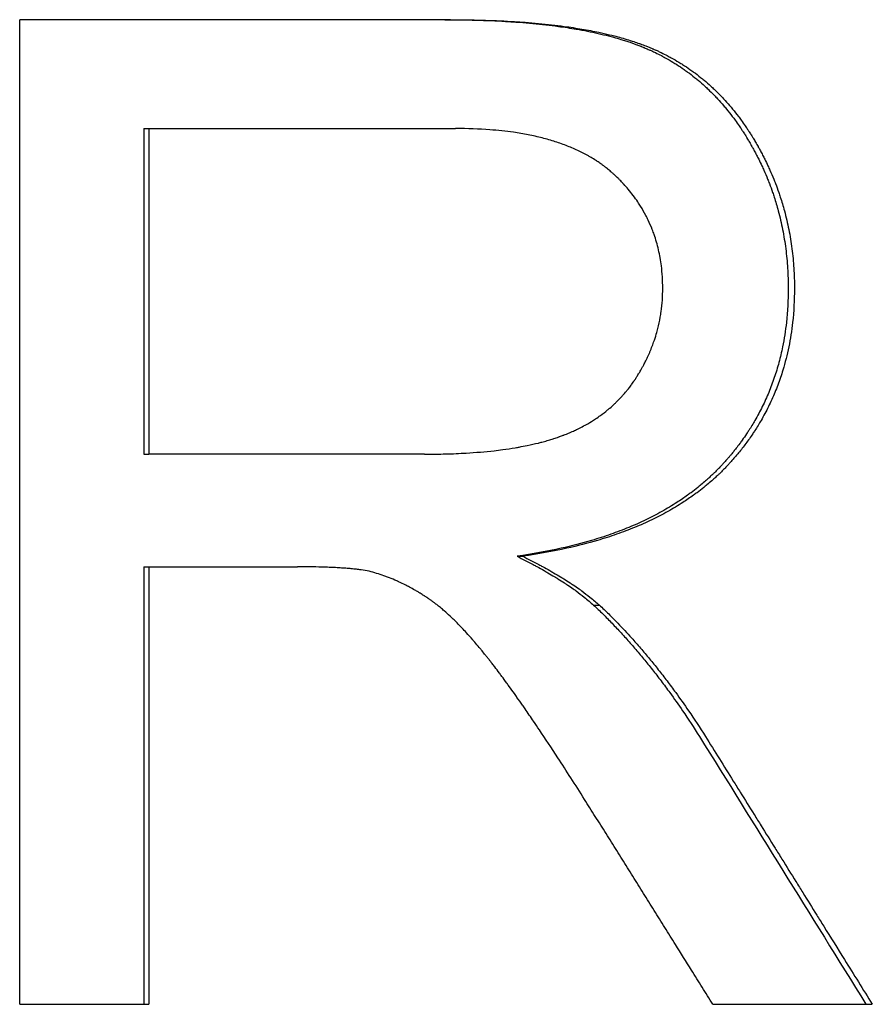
# Model space of a CAD drawing. Extents: x -5.8 to 5.8, y 0 to 11.8.
# Tile 9 of 9: x 0.778 to 1.055, y 7.059 to 7.379. Entities that reach past the tile are written whole.
import ezdxf

# ---------------------------------------------------------------- set-up
doc = ezdxf.new("R2010")
doc.units = 0
doc.header["$MEASUREMENT"] = 0
doc.layers.get('0').update_dxf_attribs({"linetype": 'CONTINUOUS'})

msp = doc.modelspace()

# ---------------------------------------------------------------- linework, layer by layer
for p, q in [((0.91757, 7.37937), (0.77759, 7.37937)), ((0.77759, 7.05937), (0.77759, 7.37937)), ((0.8179, 7.344), (0.8179, 7.23815)), ((0.8179, 7.344), (0.81951, 7.344)), ((0.81951, 7.344), (0.81951, 7.23815)), ((0.81951, 7.344), (0.91925, 7.344)), ((0.8179, 7.23815), (0.81951, 7.23815)), ((0.90917, 7.23815), (0.81951, 7.23815)), ((0.93924, 7.20498), (0.94108, 7.20498)), ((0.8179, 7.20156), (0.81951, 7.20156)), ((0.81951, 7.20156), (0.81951, 7.05937)), ((0.81951, 7.20156), (0.86786, 7.20156)), ((0.96411, 7.18912), (0.966, 7.18912)), ((0.77759, 7.05937), (0.81951, 7.05937)), ((1.00286, 7.05937), (1.05471, 7.05937))]:
    msp.add_line(p, q)
for points, knots in [([(0.91578, 7.37937), (0.91927, 7.37937), (0.92266, 7.37932), (0.92594, 7.37923), (0.92923, 7.37914), (0.9324, 7.37901), (0.93548, 7.37883), (0.93702, 7.37873), (0.93853, 7.37863), (0.94001, 7.37852), (0.94298, 7.3783), (0.94584, 7.37802), (0.9486, 7.37771), (0.94998, 7.37755), (0.95134, 7.37738), (0.95267, 7.3772), (0.95466, 7.37693), (0.95659, 7.37664), (0.95846, 7.37631), (0.95909, 7.37621), (0.95971, 7.3761), (0.96032, 7.37598), (0.96154, 7.37576), (0.96274, 7.37552), (0.96391, 7.37527), (0.9645, 7.37515), (0.96508, 7.37502), (0.96565, 7.37489), (0.96679, 7.37463), (0.96791, 7.37436), (0.96901, 7.37408), (0.96955, 7.37394), (0.97009, 7.3738), (0.97063, 7.37365), (0.97143, 7.37343), (0.97221, 7.3732), (0.97298, 7.37297), (0.97324, 7.37289), (0.9735, 7.37282), (0.97375, 7.37274), (0.97426, 7.37258), (0.97476, 7.37242), (0.97525, 7.37226), (0.9755, 7.37217), (0.97575, 7.37209), (0.97599, 7.37201), (0.97636, 7.37188), (0.97672, 7.37176), (0.97708, 7.37163), (0.97743, 7.3715), (0.97779, 7.37137), (0.97814, 7.37124), (0.97826, 7.3712), (0.97837, 7.37115), (0.97849, 7.37111), (0.97872, 7.37102), (0.97895, 7.37093), (0.97918, 7.37084), (0.9793, 7.3708), (0.97941, 7.37075), (0.97953, 7.37071), (0.97975, 7.37062), (0.97998, 7.37053), (0.98021, 7.37043), (0.98032, 7.37039), (0.98043, 7.37034), (0.98055, 7.37029), (0.98077, 7.3702), (0.981, 7.37011), (0.98122, 7.37001), (0.98133, 7.36996), (0.98144, 7.36992), (0.98156, 7.36987), (0.98178, 7.36977), (0.982, 7.36967), (0.98222, 7.36957), (0.98234, 7.36952), (0.98245, 7.36947), (0.98256, 7.36942), (0.98289, 7.36928), (0.98322, 7.36912), (0.98355, 7.36897), (0.98377, 7.36887), (0.98398, 7.36876), (0.9842, 7.36866), (0.98486, 7.36834), (0.9855, 7.36802), (0.98614, 7.36768), (0.98657, 7.36746), (0.98699, 7.36723), (0.98741, 7.367), (0.98825, 7.36653), (0.98908, 7.36605), (0.9899, 7.36556), (0.99031, 7.36531), (0.99072, 7.36505), (0.99112, 7.3648), (0.99193, 7.36428), (0.99272, 7.36375), (0.99351, 7.3632), (0.9939, 7.36292), (0.99429, 7.36264), (0.99467, 7.36236), (0.99545, 7.3618), (0.99621, 7.36121), (0.99696, 7.36061), (0.99733, 7.36031), (0.9977, 7.36001), (0.99807, 7.3597), (0.99881, 7.35908), (0.99954, 7.35844), (1.00025, 7.35779), (1.00061, 7.35746), (1.00096, 7.35713), (1.00131, 7.3568), (1.00202, 7.35613), (1.00271, 7.35544), (1.00339, 7.35474), (1.00373, 7.35439), (1.00406, 7.35403), (1.0044, 7.35367), (1.00507, 7.35295), (1.00572, 7.35221), (1.00637, 7.35146), (1.00669, 7.35108), (1.00701, 7.3507), (1.00733, 7.35031), (1.00796, 7.34954), (1.00859, 7.34875), (1.0092, 7.34794), (1.0095, 7.34754), (1.0098, 7.34713), (1.0101, 7.34672), (1.01055, 7.3461), (1.011, 7.34547), (1.01143, 7.34484), (1.01158, 7.34463), (1.01172, 7.34441), (1.01187, 7.3442), (1.01208, 7.34388), (1.0123, 7.34355), (1.01251, 7.34322), (1.01258, 7.34312), (1.01265, 7.34301), (1.01272, 7.3429), (1.01286, 7.34268), (1.01301, 7.34246), (1.01315, 7.34224), (1.01321, 7.34213), (1.01328, 7.34202), (1.01335, 7.34191), (1.01349, 7.34168), (1.01363, 7.34146), (1.01377, 7.34124), (1.01384, 7.34112), (1.01391, 7.34101), (1.01397, 7.3409), (1.01411, 7.34067), (1.01425, 7.34045), (1.01438, 7.34022), (1.01445, 7.34011), (1.01452, 7.33999), (1.01459, 7.33988), (1.01472, 7.33965), (1.01485, 7.33942), (1.01499, 7.33919), (1.01505, 7.33908), (1.01512, 7.33897), (1.01518, 7.33885), (1.01531, 7.33862), (1.01544, 7.33839), (1.01557, 7.33816), (1.01564, 7.33805), (1.0157, 7.33793), (1.01577, 7.33782), (1.01596, 7.33747), (1.01615, 7.33713), (1.01634, 7.33678), (1.01646, 7.33655), (1.01658, 7.33632), (1.01671, 7.33609), (1.01695, 7.33562), (1.01719, 7.33516), (1.01743, 7.33469), (1.01755, 7.33446), (1.01767, 7.33423), (1.01778, 7.33399), (1.01813, 7.33329), (1.01847, 7.33258), (1.0188, 7.33188), (1.01902, 7.3314), (1.01924, 7.33093), (1.01945, 7.33045), (1.01987, 7.3295), (1.02028, 7.32855), (1.02067, 7.32758), (1.02086, 7.3271), (1.02105, 7.32662), (1.02124, 7.32614), (1.02161, 7.32517), (1.02197, 7.32419), (1.02231, 7.32321), (1.02247, 7.32272), (1.02264, 7.32223), (1.0228, 7.32174), (1.02328, 7.32026), (1.02373, 7.31877), (1.02413, 7.31726), (1.0244, 7.31626), (1.02466, 7.31525), (1.02489, 7.31423), (1.02537, 7.3122), (1.02577, 7.31015), (1.02611, 7.30807), (1.02628, 7.30703), (1.02643, 7.30599), (1.02657, 7.30494), (1.02684, 7.30284), (1.02704, 7.30071), (1.02718, 7.29856), (1.02731, 7.29642), (1.02738, 7.29424), (1.02738, 7.29205)], [0, 0, 0, 0, 0.125, 0.125, 0.125, 0.25, 0.25, 0.25, 0.3125, 0.3125, 0.3125, 0.4375, 0.4375, 0.4375, 0.5, 0.5, 0.5, 0.59375, 0.59375, 0.59375, 0.625, 0.625, 0.625, 0.6875, 0.6875, 0.6875, 0.71875, 0.71875, 0.71875, 0.78125, 0.78125, 0.78125, 0.8125, 0.8125, 0.8125, 0.859375, 0.859375, 0.859375, 0.875, 0.875, 0.875, 0.90625, 0.90625, 0.90625, 0.921875, 0.921875, 0.921875, 0.945312, 0.945312, 0.945312, 0.96875, 0.96875, 0.96875, 0.976562, 0.976562, 0.976562, 0.992188, 0.992188, 0.992188, 1, 1, 1, 1.015625, 1.015625, 1.015625, 1.023438, 1.023438, 1.023438, 1.039062, 1.039062, 1.039062, 1.046875, 1.046875, 1.046875, 1.0625, 1.0625, 1.0625, 1.070312, 1.070312, 1.070312, 1.09375, 1.09375, 1.09375, 1.109375, 1.109375, 1.109375, 1.15625, 1.15625, 1.15625, 1.1875, 1.1875, 1.1875, 1.25, 1.25, 1.25, 1.28125, 1.28125, 1.28125, 1.34375, 1.34375, 1.34375, 1.375, 1.375, 1.375, 1.4375, 1.4375, 1.4375, 1.46875, 1.46875, 1.46875, 1.53125, 1.53125, 1.53125, 1.5625, 1.5625, 1.5625, 1.625, 1.625, 1.625, 1.65625, 1.65625, 1.65625, 1.71875, 1.71875, 1.71875, 1.75, 1.75, 1.75, 1.8125, 1.8125, 1.8125, 1.84375, 1.84375, 1.84375, 1.890625, 1.890625, 1.890625, 1.90625, 1.90625, 1.90625, 1.929688, 1.929688, 1.929688, 1.9375, 1.9375, 1.9375, 1.953125, 1.953125, 1.953125, 1.960938, 1.960938, 1.960938, 1.976562, 1.976562, 1.976562, 1.984375, 1.984375, 1.984375, 2, 2, 2, 2.007812, 2.007812, 2.007812, 2.023438, 2.023438, 2.023438, 2.03125, 2.03125, 2.03125, 2.046875, 2.046875, 2.046875, 2.054688, 2.054688, 2.054688, 2.078125, 2.078125, 2.078125, 2.09375, 2.09375, 2.09375, 2.125, 2.125, 2.125, 2.140625, 2.140625, 2.140625, 2.1875, 2.1875, 2.1875, 2.21875, 2.21875, 2.21875, 2.28125, 2.28125, 2.28125, 2.3125, 2.3125, 2.3125, 2.375, 2.375, 2.375, 2.40625, 2.40625, 2.40625, 2.5, 2.5, 2.5, 2.5625, 2.5625, 2.5625, 2.6875, 2.6875, 2.6875, 2.75, 2.75, 2.75, 2.875, 2.875, 2.875, 3, 3, 3, 3]), ([(0.91757, 7.37937), (0.92107, 7.37937), (0.92447, 7.37932), (0.92776, 7.37923), (0.93105, 7.37914), (0.93423, 7.37901), (0.93731, 7.37883), (0.93885, 7.37873), (0.94036, 7.37863), (0.94185, 7.37852), (0.94483, 7.3783), (0.9477, 7.37802), (0.95046, 7.37771), (0.95184, 7.37755), (0.9532, 7.37738), (0.95453, 7.3772), (0.95653, 7.37693), (0.95846, 7.37664), (0.96034, 7.37631), (0.96222, 7.37599), (0.96404, 7.37565), (0.9658, 7.37527), (0.96639, 7.37515), (0.96697, 7.37502), (0.96754, 7.37489), (0.96869, 7.37463), (0.96981, 7.37436), (0.9709, 7.37408), (0.97145, 7.37394), (0.97199, 7.3738), (0.97253, 7.37365), (0.97333, 7.37343), (0.97412, 7.3732), (0.97489, 7.37297), (0.97566, 7.37274), (0.97642, 7.3725), (0.97716, 7.37226), (0.97778, 7.37205), (0.97839, 7.37184), (0.97899, 7.37163), (0.97911, 7.37159), (0.97923, 7.37154), (0.97935, 7.3715), (0.97994, 7.37129), (0.98053, 7.37107), (0.9811, 7.37084), (0.98145, 7.37071), (0.98179, 7.37057), (0.98213, 7.37043), (0.98247, 7.3703), (0.98281, 7.37015), (0.98314, 7.37001), (0.98325, 7.36996), (0.98337, 7.36992), (0.98348, 7.36987), (0.9837, 7.36977), (0.98393, 7.36967), (0.98415, 7.36957), (0.98426, 7.36952), (0.98437, 7.36947), (0.98448, 7.36942), (0.98481, 7.36928), (0.98514, 7.36912), (0.98547, 7.36897), (0.98569, 7.36887), (0.98591, 7.36876), (0.98613, 7.36866), (0.98678, 7.36834), (0.98743, 7.36802), (0.98807, 7.36768), (0.9885, 7.36746), (0.98892, 7.36723), (0.98935, 7.367), (0.99019, 7.36653), (0.99102, 7.36605), (0.99184, 7.36556), (0.99225, 7.36531), (0.99266, 7.36505), (0.99306, 7.3648), (0.99387, 7.36428), (0.99467, 7.36375), (0.99545, 7.3632), (0.99584, 7.36292), (0.99623, 7.36264), (0.99662, 7.36236), (0.9974, 7.3618), (0.99816, 7.36121), (0.99891, 7.36061), (0.99928, 7.36031), (0.99966, 7.36001), (1.00003, 7.3597), (1.00076, 7.35908), (1.00149, 7.35844), (1.00221, 7.35779), (1.00257, 7.35746), (1.00292, 7.35713), (1.00327, 7.3568), (1.00398, 7.35613), (1.00467, 7.35544), (1.00535, 7.35474), (1.00569, 7.35439), (1.00603, 7.35403), (1.00637, 7.35367), (1.00704, 7.35295), (1.00769, 7.35221), (1.00834, 7.35146), (1.00866, 7.35108), (1.00898, 7.3507), (1.0093, 7.35031), (1.00994, 7.34954), (1.01056, 7.34875), (1.01117, 7.34794), (1.01148, 7.34754), (1.01178, 7.34713), (1.01208, 7.34672), (1.01253, 7.3461), (1.01298, 7.34547), (1.01341, 7.34484), (1.01356, 7.34463), (1.0137, 7.34441), (1.01385, 7.3442), (1.01407, 7.34388), (1.01428, 7.34355), (1.01449, 7.34322), (1.01456, 7.34312), (1.01464, 7.34301), (1.01471, 7.3429), (1.01485, 7.34268), (1.01499, 7.34246), (1.01513, 7.34224), (1.0152, 7.34213), (1.01527, 7.34202), (1.01534, 7.34191), (1.01548, 7.34168), (1.01562, 7.34146), (1.01575, 7.34124), (1.01582, 7.34112), (1.01589, 7.34101), (1.01596, 7.3409), (1.0161, 7.34067), (1.01623, 7.34045), (1.01637, 7.34022), (1.01644, 7.34011), (1.0165, 7.33999), (1.01657, 7.33988), (1.01671, 7.33965), (1.01684, 7.33942), (1.01697, 7.33919), (1.01704, 7.33908), (1.01711, 7.33897), (1.01717, 7.33885), (1.0173, 7.33862), (1.01743, 7.33839), (1.01756, 7.33816), (1.01763, 7.33805), (1.01769, 7.33793), (1.01776, 7.33782), (1.01795, 7.33747), (1.01814, 7.33713), (1.01833, 7.33678), (1.01845, 7.33655), (1.01857, 7.33632), (1.0187, 7.33609), (1.01894, 7.33562), (1.01919, 7.33516), (1.01942, 7.33469), (1.01954, 7.33446), (1.01966, 7.33423), (1.01978, 7.33399), (1.02013, 7.33329), (1.02047, 7.33258), (1.0208, 7.33188), (1.02102, 7.3314), (1.02123, 7.33093), (1.02145, 7.33045), (1.02187, 7.3295), (1.02228, 7.32855), (1.02267, 7.32758), (1.02286, 7.3271), (1.02305, 7.32662), (1.02324, 7.32614), (1.02361, 7.32517), (1.02397, 7.32419), (1.02431, 7.32321), (1.02448, 7.32272), (1.02464, 7.32223), (1.0248, 7.32174), (1.02529, 7.32026), (1.02573, 7.31877), (1.02614, 7.31726), (1.02641, 7.31626), (1.02666, 7.31525), (1.0269, 7.31423), (1.02738, 7.3122), (1.02778, 7.31015), (1.02812, 7.30807), (1.02829, 7.30703), (1.02844, 7.30599), (1.02858, 7.30494), (1.02885, 7.30284), (1.02905, 7.30071), (1.02919, 7.29856), (1.02933, 7.29642), (1.02939, 7.29424), (1.02939, 7.29205)], [0, 0, 0, 0, 0.125, 0.125, 0.125, 0.25, 0.25, 0.25, 0.3125, 0.3125, 0.3125, 0.4375, 0.4375, 0.4375, 0.5, 0.5, 0.5, 0.59375, 0.59375, 0.59375, 0.6875, 0.6875, 0.6875, 0.71875, 0.71875, 0.71875, 0.78125, 0.78125, 0.78125, 0.8125, 0.8125, 0.8125, 0.859375, 0.859375, 0.859375, 0.90625, 0.90625, 0.90625, 0.945312, 0.945312, 0.945312, 0.953125, 0.953125, 0.953125, 0.992188, 0.992188, 0.992188, 1.015625, 1.015625, 1.015625, 1.039062, 1.039062, 1.039062, 1.046875, 1.046875, 1.046875, 1.0625, 1.0625, 1.0625, 1.070312, 1.070312, 1.070312, 1.09375, 1.09375, 1.09375, 1.109375, 1.109375, 1.109375, 1.15625, 1.15625, 1.15625, 1.1875, 1.1875, 1.1875, 1.25, 1.25, 1.25, 1.28125, 1.28125, 1.28125, 1.34375, 1.34375, 1.34375, 1.375, 1.375, 1.375, 1.4375, 1.4375, 1.4375, 1.46875, 1.46875, 1.46875, 1.53125, 1.53125, 1.53125, 1.5625, 1.5625, 1.5625, 1.625, 1.625, 1.625, 1.65625, 1.65625, 1.65625, 1.71875, 1.71875, 1.71875, 1.75, 1.75, 1.75, 1.8125, 1.8125, 1.8125, 1.84375, 1.84375, 1.84375, 1.890625, 1.890625, 1.890625, 1.90625, 1.90625, 1.90625, 1.929688, 1.929688, 1.929688, 1.9375, 1.9375, 1.9375, 1.953125, 1.953125, 1.953125, 1.960938, 1.960938, 1.960938, 1.976562, 1.976562, 1.976562, 1.984375, 1.984375, 1.984375, 2, 2, 2, 2.007812, 2.007812, 2.007812, 2.023438, 2.023438, 2.023438, 2.03125, 2.03125, 2.03125, 2.046875, 2.046875, 2.046875, 2.054688, 2.054688, 2.054688, 2.078125, 2.078125, 2.078125, 2.09375, 2.09375, 2.09375, 2.125, 2.125, 2.125, 2.140625, 2.140625, 2.140625, 2.1875, 2.1875, 2.1875, 2.21875, 2.21875, 2.21875, 2.28125, 2.28125, 2.28125, 2.3125, 2.3125, 2.3125, 2.375, 2.375, 2.375, 2.40625, 2.40625, 2.40625, 2.5, 2.5, 2.5, 2.5625, 2.5625, 2.5625, 2.6875, 2.6875, 2.6875, 2.75, 2.75, 2.75, 2.875, 2.875, 2.875, 3, 3, 3, 3]), ([(0.98659, 7.29205), (0.98659, 7.29457), (0.98644, 7.29702), (0.98614, 7.29939), (0.98592, 7.30117), (0.98561, 7.3029), (0.98522, 7.3046), (0.98482, 7.30629), (0.98435, 7.30794), (0.98379, 7.30955), (0.9836, 7.31009), (0.9834, 7.31062), (0.9832, 7.31115), (0.98279, 7.31221), (0.98234, 7.31324), (0.98185, 7.31426), (0.98161, 7.31477), (0.98135, 7.31527), (0.98109, 7.31577), (0.98057, 7.31677), (0.98001, 7.31775), (0.97941, 7.31872), (0.97911, 7.3192), (0.9788, 7.31967), (0.97848, 7.32014), (0.97801, 7.32085), (0.97751, 7.32155), (0.97699, 7.32224), (0.97647, 7.32292), (0.97593, 7.3236), (0.97537, 7.32426), (0.9749, 7.32482), (0.97442, 7.32537), (0.97392, 7.32591), (0.97382, 7.32601), (0.97372, 7.32612), (0.97362, 7.32623), (0.97332, 7.32655), (0.97301, 7.32687), (0.9727, 7.32719), (0.97249, 7.3274), (0.97228, 7.32761), (0.97207, 7.32782), (0.97175, 7.32813), (0.97143, 7.32844), (0.9711, 7.32875), (0.97099, 7.32886), (0.97088, 7.32896), (0.97077, 7.32906), (0.97054, 7.32926), (0.97032, 7.32947), (0.97009, 7.32967), (0.96998, 7.32977), (0.96986, 7.32987), (0.96975, 7.32997), (0.96958, 7.33012), (0.9694, 7.33027), (0.96923, 7.33041), (0.96917, 7.33046), (0.96911, 7.33051), (0.96905, 7.33056), (0.96893, 7.33066), (0.96881, 7.33075), (0.9687, 7.33085), (0.96864, 7.3309), (0.96858, 7.33095), (0.96852, 7.331), (0.96834, 7.33114), (0.96816, 7.33128), (0.96797, 7.33142), (0.96785, 7.33152), (0.96773, 7.33161), (0.96761, 7.3317), (0.96736, 7.33189), (0.96711, 7.33207), (0.96686, 7.33226), (0.96673, 7.33235), (0.96661, 7.33244), (0.96648, 7.33253), (0.9661, 7.3328), (0.96571, 7.33306), (0.96532, 7.33332), (0.96505, 7.3335), (0.96479, 7.33367), (0.96452, 7.33384), (0.96398, 7.33418), (0.96344, 7.33451), (0.96288, 7.33483), (0.9626, 7.33499), (0.96232, 7.33515), (0.96203, 7.33531), (0.96118, 7.33578), (0.9603, 7.33623), (0.9594, 7.33666), (0.9588, 7.33695), (0.95819, 7.33723), (0.95756, 7.3375), (0.95632, 7.33804), (0.95503, 7.33855), (0.95369, 7.33902), (0.95302, 7.33926), (0.95235, 7.33949), (0.95166, 7.33971), (0.95028, 7.34015), (0.94886, 7.34055), (0.94739, 7.34093), (0.94666, 7.34111), (0.94592, 7.34129), (0.94516, 7.34146), (0.94365, 7.3418), (0.9421, 7.3421), (0.94051, 7.34237), (0.93971, 7.34251), (0.9389, 7.34264), (0.93808, 7.34276), (0.93562, 7.34311), (0.93306, 7.34339), (0.9304, 7.34359), (0.92686, 7.34386), (0.92315, 7.344), (0.91925, 7.344)], [0, 0, 0, 0, 0.166667, 0.166667, 0.166667, 0.291667, 0.291667, 0.291667, 0.416667, 0.416667, 0.416667, 0.458333, 0.458333, 0.458333, 0.541667, 0.541667, 0.541667, 0.583333, 0.583333, 0.583333, 0.666667, 0.666667, 0.666667, 0.708333, 0.708333, 0.708333, 0.770833, 0.770833, 0.770833, 0.833333, 0.833333, 0.833333, 0.885417, 0.885417, 0.885417, 0.895833, 0.895833, 0.895833, 0.927083, 0.927083, 0.927083, 0.947917, 0.947917, 0.947917, 0.979167, 0.979167, 0.979167, 0.989583, 0.989583, 0.989583, 1.010417, 1.010417, 1.010417, 1.020833, 1.020833, 1.020833, 1.036458, 1.036458, 1.036458, 1.041667, 1.041667, 1.041667, 1.052083, 1.052083, 1.052083, 1.057292, 1.057292, 1.057292, 1.072917, 1.072917, 1.072917, 1.083333, 1.083333, 1.083333, 1.104167, 1.104167, 1.104167, 1.114583, 1.114583, 1.114583, 1.145833, 1.145833, 1.145833, 1.166667, 1.166667, 1.166667, 1.208333, 1.208333, 1.208333, 1.229167, 1.229167, 1.229167, 1.291667, 1.291667, 1.291667, 1.333333, 1.333333, 1.333333, 1.416667, 1.416667, 1.416667, 1.458333, 1.458333, 1.458333, 1.541667, 1.541667, 1.541667, 1.583333, 1.583333, 1.583333, 1.666667, 1.666667, 1.666667, 1.708333, 1.708333, 1.708333, 1.833333, 1.833333, 1.833333, 2, 2, 2, 2]), ([(0.90917, 7.23815), (0.91155, 7.23815), (0.91387, 7.23818), (0.91612, 7.23824), (0.91837, 7.2383), (0.92055, 7.2384), (0.92267, 7.23852), (0.92585, 7.23871), (0.92888, 7.23896), (0.93177, 7.23929), (0.93273, 7.2394), (0.93368, 7.23952), (0.9346, 7.23964), (0.936, 7.23983), (0.93736, 7.24003), (0.93868, 7.24025), (0.93912, 7.24033), (0.93955, 7.2404), (0.93998, 7.24048), (0.94085, 7.24064), (0.9417, 7.2408), (0.94253, 7.24097), (0.94378, 7.24123), (0.94499, 7.2415), (0.94616, 7.24179), (0.94655, 7.24189), (0.94694, 7.24199), (0.94732, 7.24209), (0.9479, 7.24224), (0.94846, 7.2424), (0.94902, 7.24256), (0.94958, 7.24272), (0.95012, 7.24289), (0.95066, 7.24305), (0.95084, 7.24311), (0.95102, 7.24317), (0.9512, 7.24323), (0.95173, 7.2434), (0.95225, 7.24357), (0.95277, 7.24375), (0.95285, 7.24378), (0.95294, 7.24382), (0.95302, 7.24385), (0.95345, 7.244), (0.95387, 7.24415), (0.95428, 7.24431), (0.95436, 7.24434), (0.95445, 7.24437), (0.95453, 7.24441), (0.95478, 7.2445), (0.95502, 7.2446), (0.95527, 7.2447), (0.95543, 7.24476), (0.9556, 7.24483), (0.95576, 7.2449), (0.95608, 7.24503), (0.95641, 7.24517), (0.95672, 7.24531), (0.95688, 7.24538), (0.95704, 7.24545), (0.9572, 7.24552), (0.95768, 7.24573), (0.95815, 7.24595), (0.95861, 7.24617), (0.95892, 7.24632), (0.95923, 7.24647), (0.95953, 7.24662), (0.96014, 7.24693), (0.96074, 7.24724), (0.96133, 7.24757), (0.96162, 7.24773), (0.96192, 7.2479), (0.9622, 7.24806), (0.96307, 7.24856), (0.96392, 7.24909), (0.96474, 7.24963), (0.96529, 7.25), (0.96583, 7.25037), (0.96636, 7.25075), (0.96715, 7.25133), (0.96792, 7.25192), (0.96867, 7.25254), (0.96892, 7.25274), (0.96917, 7.25295), (0.96941, 7.25316), (0.9699, 7.25358), (0.97038, 7.25401), (0.97085, 7.25445), (0.97108, 7.25467), (0.97132, 7.25489), (0.97155, 7.25512), (0.972, 7.25557), (0.97245, 7.25602), (0.97289, 7.25649), (0.97311, 7.25673), (0.97333, 7.25696), (0.97354, 7.2572), (0.97397, 7.25768), (0.97439, 7.25817), (0.9748, 7.25866), (0.97501, 7.25891), (0.97521, 7.25916), (0.97541, 7.25942), (0.97571, 7.25979), (0.976, 7.26018), (0.97629, 7.26057), (0.97638, 7.2607), (0.97648, 7.26083), (0.97657, 7.26096), (0.97672, 7.26116), (0.97686, 7.26136), (0.977, 7.26156), (0.97704, 7.26162), (0.97709, 7.26169), (0.97714, 7.26176), (0.97723, 7.26189), (0.97732, 7.26203), (0.97741, 7.26216), (0.97746, 7.26223), (0.9775, 7.2623), (0.97755, 7.26236), (0.97764, 7.2625), (0.97773, 7.26263), (0.97782, 7.26277), (0.97786, 7.26284), (0.9779, 7.26291), (0.97795, 7.26298), (0.97804, 7.26311), (0.97813, 7.26325), (0.97821, 7.26339), (0.97826, 7.26346), (0.9783, 7.26353), (0.97834, 7.2636), (0.97847, 7.26381), (0.9786, 7.26401), (0.97873, 7.26422), (0.97881, 7.26436), (0.9789, 7.2645), (0.97898, 7.26464), (0.97902, 7.26471), (0.97906, 7.26478), (0.9791, 7.26485), (0.97923, 7.26506), (0.97935, 7.26527), (0.97947, 7.26548), (0.97955, 7.26562), (0.97963, 7.26576), (0.97971, 7.2659), (0.97987, 7.26618), (0.98002, 7.26646), (0.98018, 7.26675), (0.98025, 7.26689), (0.98033, 7.26703), (0.9804, 7.26717), (0.98063, 7.26759), (0.98085, 7.26802), (0.98106, 7.26845), (0.9812, 7.26873), (0.98134, 7.26902), (0.98148, 7.26931), (0.98175, 7.26988), (0.98201, 7.27045), (0.98226, 7.27103), (0.98239, 7.27132), (0.98251, 7.27161), (0.98263, 7.2719), (0.98287, 7.27248), (0.9831, 7.27307), (0.98332, 7.27365), (0.98343, 7.27394), (0.98353, 7.27424), (0.98364, 7.27453), (0.98395, 7.27542), (0.98423, 7.27631), (0.9845, 7.2772), (0.98467, 7.2778), (0.98483, 7.2784), (0.98499, 7.279), (0.98529, 7.28021), (0.98555, 7.28142), (0.98577, 7.28265), (0.98588, 7.28326), (0.98598, 7.28388), (0.98607, 7.2845), (0.98624, 7.28573), (0.98637, 7.28698), (0.98646, 7.28824), (0.98655, 7.2895), (0.98659, 7.29077), (0.98659, 7.29205)], [0, 0, 0, 0, 0.125, 0.125, 0.125, 0.25, 0.25, 0.25, 0.4375, 0.4375, 0.4375, 0.5, 0.5, 0.5, 0.59375, 0.59375, 0.59375, 0.625, 0.625, 0.625, 0.6875, 0.6875, 0.6875, 0.78125, 0.78125, 0.78125, 0.8125, 0.8125, 0.8125, 0.859375, 0.859375, 0.859375, 0.90625, 0.90625, 0.90625, 0.921875, 0.921875, 0.921875, 0.96875, 0.96875, 0.96875, 0.976562, 0.976562, 0.976562, 1.015625, 1.015625, 1.015625, 1.023438, 1.023438, 1.023438, 1.046875, 1.046875, 1.046875, 1.0625, 1.0625, 1.0625, 1.09375, 1.09375, 1.09375, 1.109375, 1.109375, 1.109375, 1.15625, 1.15625, 1.15625, 1.1875, 1.1875, 1.1875, 1.25, 1.25, 1.25, 1.28125, 1.28125, 1.28125, 1.375, 1.375, 1.375, 1.4375, 1.4375, 1.4375, 1.53125, 1.53125, 1.53125, 1.5625, 1.5625, 1.5625, 1.625, 1.625, 1.625, 1.65625, 1.65625, 1.65625, 1.71875, 1.71875, 1.71875, 1.75, 1.75, 1.75, 1.8125, 1.8125, 1.8125, 1.84375, 1.84375, 1.84375, 1.890625, 1.890625, 1.890625, 1.90625, 1.90625, 1.90625, 1.929688, 1.929688, 1.929688, 1.9375, 1.9375, 1.9375, 1.953125, 1.953125, 1.953125, 1.960938, 1.960938, 1.960938, 1.976562, 1.976562, 1.976562, 1.984375, 1.984375, 1.984375, 2, 2, 2, 2.007812, 2.007812, 2.007812, 2.03125, 2.03125, 2.03125, 2.046875, 2.046875, 2.046875, 2.054688, 2.054688, 2.054688, 2.078125, 2.078125, 2.078125, 2.09375, 2.09375, 2.09375, 2.125, 2.125, 2.125, 2.140625, 2.140625, 2.140625, 2.1875, 2.1875, 2.1875, 2.21875, 2.21875, 2.21875, 2.28125, 2.28125, 2.28125, 2.3125, 2.3125, 2.3125, 2.375, 2.375, 2.375, 2.40625, 2.40625, 2.40625, 2.5, 2.5, 2.5, 2.5625, 2.5625, 2.5625, 2.6875, 2.6875, 2.6875, 2.75, 2.75, 2.75, 2.875, 2.875, 2.875, 3, 3, 3, 3]), ([(1.02738, 7.29205), (1.02738, 7.28826), (1.02718, 7.28456), (1.02678, 7.28097), (1.02648, 7.27827), (1.02607, 7.27564), (1.02555, 7.27305), (1.02537, 7.27219), (1.02518, 7.27134), (1.02498, 7.27049), (1.02458, 7.26879), (1.02414, 7.26712), (1.02364, 7.26548), (1.02339, 7.26466), (1.02312, 7.26384), (1.02285, 7.26303), (1.0223, 7.26141), (1.0217, 7.25981), (1.02105, 7.25824), (1.02073, 7.25746), (1.02039, 7.25668), (1.02004, 7.25591), (1.01934, 7.25436), (1.01859, 7.25284), (1.01779, 7.25134), (1.01739, 7.2506), (1.01698, 7.24986), (1.01655, 7.24912), (1.01592, 7.24802), (1.01525, 7.24693), (1.01456, 7.24586), (1.01433, 7.2455), (1.01409, 7.24514), (1.01385, 7.24479), (1.01338, 7.24408), (1.01289, 7.24337), (1.01239, 7.24268), (1.01214, 7.24233), (1.01189, 7.24198), (1.01163, 7.24163), (1.01125, 7.24112), (1.01086, 7.2406), (1.01046, 7.24009), (1.01033, 7.23992), (1.01019, 7.23975), (1.01006, 7.23958), (1.00979, 7.23924), (1.00952, 7.2389), (1.00924, 7.23857), (1.00911, 7.2384), (1.00897, 7.23823), (1.00883, 7.23806), (1.00862, 7.23781), (1.00841, 7.23756), (1.0082, 7.23731), (1.00798, 7.23707), (1.00777, 7.23682), (1.00756, 7.23657), (1.00748, 7.23649), (1.00741, 7.23641), (1.00734, 7.23632), (1.00719, 7.23616), (1.00705, 7.23599), (1.0069, 7.23583), (1.00683, 7.23575), (1.00676, 7.23567), (1.00668, 7.23559), (1.00654, 7.23542), (1.00639, 7.23526), (1.00624, 7.2351), (1.00617, 7.23502), (1.00609, 7.23493), (1.00602, 7.23485), (1.00587, 7.23469), (1.00572, 7.23453), (1.00557, 7.23437), (1.00549, 7.23429), (1.00542, 7.23421), (1.00534, 7.23413), (1.00519, 7.23397), (1.00504, 7.23381), (1.00488, 7.23365), (1.00481, 7.23357), (1.00473, 7.23349), (1.00465, 7.23341), (1.0045, 7.23325), (1.00434, 7.23309), (1.00419, 7.23293), (1.00411, 7.23286), (1.00403, 7.23278), (1.00395, 7.2327), (1.0038, 7.23254), (1.00364, 7.23239), (1.00348, 7.23223), (1.0034, 7.23215), (1.00332, 7.23207), (1.00324, 7.232), (1.003, 7.23176), (1.00276, 7.23153), (1.00252, 7.2313), (1.00236, 7.23115), (1.00219, 7.231), (1.00203, 7.23085), (1.0017, 7.23054), (1.00137, 7.23024), (1.00104, 7.22994), (1.00087, 7.22979), (1.00071, 7.22964), (1.00054, 7.22949), (1.00003, 7.22905), (0.99952, 7.22861), (0.999, 7.22818), (0.99865, 7.22789), (0.9983, 7.2276), (0.99795, 7.22732), (0.99724, 7.22675), (0.99652, 7.22619), (0.99578, 7.22564), (0.99541, 7.22537), (0.99504, 7.22509), (0.99467, 7.22482), (0.99355, 7.22402), (0.99239, 7.22323), (0.99121, 7.22246), (0.99042, 7.22196), (0.98962, 7.22146), (0.9888, 7.22097), (0.98717, 7.21999), (0.98548, 7.21904), (0.98374, 7.21814), (0.98287, 7.21769), (0.98199, 7.21725), (0.98109, 7.21682), (0.9793, 7.21596), (0.97745, 7.21513), (0.97555, 7.21435), (0.9746, 7.21396), (0.97363, 7.21358), (0.97265, 7.2132), (0.9707, 7.21246), (0.96869, 7.21175), (0.96662, 7.21109), (0.96559, 7.21075), (0.96454, 7.21043), (0.96348, 7.21012), (0.96031, 7.20918), (0.95701, 7.20832), (0.95358, 7.20756), (0.94902, 7.20654), (0.94424, 7.20568), (0.93924, 7.20498)], [0, 0, 0, 0, 0.166667, 0.166667, 0.166667, 0.291667, 0.291667, 0.291667, 0.333333, 0.333333, 0.333333, 0.416667, 0.416667, 0.416667, 0.458333, 0.458333, 0.458333, 0.541667, 0.541667, 0.541667, 0.583333, 0.583333, 0.583333, 0.666667, 0.666667, 0.666667, 0.708333, 0.708333, 0.708333, 0.770833, 0.770833, 0.770833, 0.791667, 0.791667, 0.791667, 0.833333, 0.833333, 0.833333, 0.854167, 0.854167, 0.854167, 0.885417, 0.885417, 0.885417, 0.895833, 0.895833, 0.895833, 0.916667, 0.916667, 0.916667, 0.927083, 0.927083, 0.927083, 0.942708, 0.942708, 0.942708, 0.958333, 0.958333, 0.958333, 0.963542, 0.963542, 0.963542, 0.973958, 0.973958, 0.973958, 0.979167, 0.979167, 0.979167, 0.989583, 0.989583, 0.989583, 0.994792, 0.994792, 0.994792, 1.005208, 1.005208, 1.005208, 1.010417, 1.010417, 1.010417, 1.020833, 1.020833, 1.020833, 1.026042, 1.026042, 1.026042, 1.036458, 1.036458, 1.036458, 1.041667, 1.041667, 1.041667, 1.052083, 1.052083, 1.052083, 1.057292, 1.057292, 1.057292, 1.072917, 1.072917, 1.072917, 1.083333, 1.083333, 1.083333, 1.104167, 1.104167, 1.104167, 1.114583, 1.114583, 1.114583, 1.145833, 1.145833, 1.145833, 1.166667, 1.166667, 1.166667, 1.208333, 1.208333, 1.208333, 1.229167, 1.229167, 1.229167, 1.291667, 1.291667, 1.291667, 1.333333, 1.333333, 1.333333, 1.416667, 1.416667, 1.416667, 1.458333, 1.458333, 1.458333, 1.541667, 1.541667, 1.541667, 1.583333, 1.583333, 1.583333, 1.666667, 1.666667, 1.666667, 1.708333, 1.708333, 1.708333, 1.833333, 1.833333, 1.833333, 2, 2, 2, 2]), ([(1.02939, 7.29205), (1.02939, 7.28826), (1.02919, 7.28456), (1.02879, 7.28097), (1.02849, 7.27827), (1.02808, 7.27564), (1.02755, 7.27305), (1.02703, 7.27047), (1.02639, 7.26795), (1.02564, 7.26548), (1.02539, 7.26466), (1.02513, 7.26384), (1.02485, 7.26303), (1.0243, 7.26141), (1.0237, 7.25981), (1.02305, 7.25824), (1.02272, 7.25746), (1.02239, 7.25668), (1.02204, 7.25591), (1.02133, 7.25436), (1.02058, 7.25284), (1.01978, 7.25134), (1.01938, 7.2506), (1.01897, 7.24986), (1.01854, 7.24912), (1.0179, 7.24802), (1.01724, 7.24693), (1.01654, 7.24586), (1.01631, 7.2455), (1.01608, 7.24514), (1.01584, 7.24479), (1.01513, 7.24372), (1.01438, 7.24267), (1.01361, 7.24163), (1.01323, 7.24112), (1.01284, 7.2406), (1.01244, 7.24009), (1.01204, 7.23958), (1.01163, 7.23907), (1.01122, 7.23857), (1.01108, 7.2384), (1.01094, 7.23823), (1.0108, 7.23806), (1.01052, 7.23773), (1.01024, 7.2374), (1.00996, 7.23707), (1.00982, 7.2369), (1.00967, 7.23673), (1.00953, 7.23657), (1.00924, 7.23624), (1.00895, 7.23591), (1.00865, 7.23559), (1.00851, 7.23542), (1.00836, 7.23526), (1.00821, 7.2351), (1.00799, 7.23485), (1.00776, 7.23461), (1.00754, 7.23437), (1.00746, 7.23429), (1.00738, 7.23421), (1.00731, 7.23413), (1.00716, 7.23397), (1.007, 7.23381), (1.00685, 7.23365), (1.00677, 7.23357), (1.0067, 7.23349), (1.00662, 7.23341), (1.00646, 7.23325), (1.00631, 7.23309), (1.00615, 7.23293), (1.00608, 7.23286), (1.006, 7.23278), (1.00592, 7.2327), (1.00576, 7.23254), (1.0056, 7.23239), (1.00544, 7.23223), (1.00537, 7.23215), (1.00529, 7.23207), (1.00521, 7.232), (1.00497, 7.23176), (1.00473, 7.23153), (1.00448, 7.2313), (1.00432, 7.23115), (1.00416, 7.231), (1.00399, 7.23085), (1.00367, 7.23054), (1.00333, 7.23024), (1.003, 7.22994), (1.00283, 7.22979), (1.00266, 7.22964), (1.0025, 7.22949), (1.00199, 7.22905), (1.00148, 7.22861), (1.00095, 7.22818), (1.00061, 7.22789), (1.00025, 7.2276), (0.9999, 7.22732), (0.99919, 7.22675), (0.99847, 7.22619), (0.99773, 7.22564), (0.99736, 7.22537), (0.99699, 7.22509), (0.99662, 7.22482), (0.99549, 7.22402), (0.99434, 7.22323), (0.99315, 7.22246), (0.99236, 7.22196), (0.99156, 7.22146), (0.99074, 7.22097), (0.9891, 7.21999), (0.98741, 7.21904), (0.98567, 7.21814), (0.9848, 7.21769), (0.98391, 7.21725), (0.98301, 7.21682), (0.98122, 7.21596), (0.97936, 7.21513), (0.97746, 7.21435), (0.97651, 7.21396), (0.97554, 7.21358), (0.97456, 7.2132), (0.9726, 7.21246), (0.97058, 7.21175), (0.96851, 7.21109), (0.96748, 7.21075), (0.96643, 7.21043), (0.96537, 7.21012), (0.96219, 7.20918), (0.95888, 7.20832), (0.95545, 7.20756), (0.95088, 7.20654), (0.94609, 7.20568), (0.94108, 7.20498)], [0, 0, 0, 0, 0.166667, 0.166667, 0.166667, 0.291667, 0.291667, 0.291667, 0.416667, 0.416667, 0.416667, 0.458333, 0.458333, 0.458333, 0.541667, 0.541667, 0.541667, 0.583333, 0.583333, 0.583333, 0.666667, 0.666667, 0.666667, 0.708333, 0.708333, 0.708333, 0.770833, 0.770833, 0.770833, 0.791667, 0.791667, 0.791667, 0.854167, 0.854167, 0.854167, 0.885417, 0.885417, 0.885417, 0.916667, 0.916667, 0.916667, 0.927083, 0.927083, 0.927083, 0.947917, 0.947917, 0.947917, 0.958333, 0.958333, 0.958333, 0.979167, 0.979167, 0.979167, 0.989583, 0.989583, 0.989583, 1.005208, 1.005208, 1.005208, 1.010417, 1.010417, 1.010417, 1.020833, 1.020833, 1.020833, 1.026042, 1.026042, 1.026042, 1.036458, 1.036458, 1.036458, 1.041667, 1.041667, 1.041667, 1.052083, 1.052083, 1.052083, 1.057292, 1.057292, 1.057292, 1.072917, 1.072917, 1.072917, 1.083333, 1.083333, 1.083333, 1.104167, 1.104167, 1.104167, 1.114583, 1.114583, 1.114583, 1.145833, 1.145833, 1.145833, 1.166667, 1.166667, 1.166667, 1.208333, 1.208333, 1.208333, 1.229167, 1.229167, 1.229167, 1.291667, 1.291667, 1.291667, 1.333333, 1.333333, 1.333333, 1.416667, 1.416667, 1.416667, 1.458333, 1.458333, 1.458333, 1.541667, 1.541667, 1.541667, 1.583333, 1.583333, 1.583333, 1.666667, 1.666667, 1.666667, 1.708333, 1.708333, 1.708333, 1.833333, 1.833333, 1.833333, 2, 2, 2, 2]), ([(0.93924, 7.20498), (0.94014, 7.20453), (0.94103, 7.20408), (0.9419, 7.20364), (0.94277, 7.20319), (0.94362, 7.20274), (0.94445, 7.2023), (0.94487, 7.20208), (0.94528, 7.20186), (0.94569, 7.20163), (0.9465, 7.20119), (0.9473, 7.20074), (0.94808, 7.2003), (0.94847, 7.20008), (0.94885, 7.19986), (0.94923, 7.19964), (0.95, 7.19919), (0.95074, 7.19875), (0.95147, 7.19831), (0.95183, 7.19809), (0.95219, 7.19787), (0.95254, 7.19765), (0.95325, 7.19721), (0.95394, 7.19677), (0.95462, 7.19633), (0.95495, 7.19611), (0.95528, 7.19589), (0.95561, 7.19567), (0.95627, 7.19523), (0.9569, 7.19479), (0.95752, 7.19435), (0.95783, 7.19413), (0.95814, 7.19391), (0.95844, 7.1937), (0.95934, 7.19304), (0.96021, 7.19238), (0.96103, 7.19173), (0.96213, 7.19086), (0.96316, 7.18999), (0.96411, 7.18912)], [0, 0, 0, 0, 0.083333, 0.083333, 0.083333, 0.166667, 0.166667, 0.166667, 0.208333, 0.208333, 0.208333, 0.291667, 0.291667, 0.291667, 0.333333, 0.333333, 0.333333, 0.416667, 0.416667, 0.416667, 0.458333, 0.458333, 0.458333, 0.541667, 0.541667, 0.541667, 0.583333, 0.583333, 0.583333, 0.666667, 0.666667, 0.666667, 0.708333, 0.708333, 0.708333, 0.833333, 0.833333, 0.833333, 1, 1, 1, 1]), ([(0.94108, 7.20498), (0.94289, 7.20408), (0.94463, 7.20319), (0.9463, 7.2023), (0.94672, 7.20208), (0.94713, 7.20186), (0.94754, 7.20163), (0.94835, 7.20119), (0.94915, 7.20074), (0.94993, 7.2003), (0.95032, 7.20008), (0.95071, 7.19986), (0.95109, 7.19964), (0.95186, 7.19919), (0.9526, 7.19875), (0.95333, 7.19831), (0.95369, 7.19809), (0.95405, 7.19787), (0.95441, 7.19765), (0.95512, 7.19721), (0.95581, 7.19677), (0.95648, 7.19633), (0.95682, 7.19611), (0.95715, 7.19589), (0.95748, 7.19567), (0.95814, 7.19523), (0.95878, 7.19479), (0.9594, 7.19435), (0.95971, 7.19413), (0.96002, 7.19391), (0.96032, 7.1937), (0.96122, 7.19304), (0.96209, 7.19238), (0.96291, 7.19173), (0.96401, 7.19086), (0.96504, 7.18999), (0.966, 7.18912)], [0, 0, 0, 0, 0.166667, 0.166667, 0.166667, 0.208333, 0.208333, 0.208333, 0.291667, 0.291667, 0.291667, 0.333333, 0.333333, 0.333333, 0.416667, 0.416667, 0.416667, 0.458333, 0.458333, 0.458333, 0.541667, 0.541667, 0.541667, 0.583333, 0.583333, 0.583333, 0.666667, 0.666667, 0.666667, 0.708333, 0.708333, 0.708333, 0.833333, 0.833333, 0.833333, 1, 1, 1, 1]), ([(0.89117, 7.2001), (0.89037, 7.20026), (0.88948, 7.20041), (0.88852, 7.20055), (0.88828, 7.20058), (0.88803, 7.20061), (0.88778, 7.20064), (0.88727, 7.20071), (0.88675, 7.20077), (0.88621, 7.20083), (0.88593, 7.20086), (0.88566, 7.20088), (0.88537, 7.20091), (0.88481, 7.20097), (0.88422, 7.20102), (0.88362, 7.20106), (0.88331, 7.20109), (0.88301, 7.20111), (0.88269, 7.20113), (0.88207, 7.20118), (0.88142, 7.20122), (0.88075, 7.20125), (0.88042, 7.20127), (0.88008, 7.20129), (0.87973, 7.20131), (0.87905, 7.20134), (0.87834, 7.20137), (0.87761, 7.2014), (0.87724, 7.20141), (0.87687, 7.20143), (0.8765, 7.20144), (0.87537, 7.20147), (0.8742, 7.2015), (0.87298, 7.20152), (0.87136, 7.20155), (0.86965, 7.20156), (0.86786, 7.20156)], [0, 0, 0, 0, 0.166667, 0.166667, 0.166667, 0.208333, 0.208333, 0.208333, 0.291667, 0.291667, 0.291667, 0.333333, 0.333333, 0.333333, 0.416667, 0.416667, 0.416667, 0.458333, 0.458333, 0.458333, 0.541667, 0.541667, 0.541667, 0.583333, 0.583333, 0.583333, 0.666667, 0.666667, 0.666667, 0.708333, 0.708333, 0.708333, 0.833333, 0.833333, 0.833333, 1, 1, 1, 1]), ([(0.96121, 7.12595), (0.95969, 7.12835), (0.95821, 7.13068), (0.95676, 7.13294), (0.95531, 7.13519), (0.95389, 7.13738), (0.95251, 7.1395), (0.95043, 7.14267), (0.94844, 7.14569), (0.94651, 7.14854), (0.94587, 7.1495), (0.94524, 7.15043), (0.94461, 7.15135), (0.94368, 7.15272), (0.94276, 7.15406), (0.94186, 7.15536), (0.94156, 7.15579), (0.94126, 7.15622), (0.94097, 7.15664), (0.94038, 7.15749), (0.9398, 7.15832), (0.93922, 7.15913), (0.93894, 7.15953), (0.93865, 7.15993), (0.93837, 7.16033), (0.9378, 7.16112), (0.93725, 7.1619), (0.9367, 7.16266), (0.93642, 7.16304), (0.93615, 7.16341), (0.93588, 7.16378), (0.93534, 7.16452), (0.93481, 7.16525), (0.93429, 7.16595), (0.93402, 7.16631), (0.93376, 7.16665), (0.93351, 7.167), (0.93299, 7.16769), (0.93249, 7.16836), (0.93199, 7.16901), (0.93193, 7.16909), (0.93186, 7.16917), (0.9318, 7.16925), (0.93149, 7.16966), (0.93119, 7.17006), (0.93088, 7.17045), (0.93082, 7.17053), (0.93076, 7.17061), (0.9307, 7.17069), (0.93051, 7.17092), (0.93033, 7.17115), (0.93015, 7.17139), (0.93003, 7.17154), (0.92991, 7.17169), (0.92979, 7.17185), (0.92955, 7.17215), (0.9293, 7.17245), (0.92906, 7.17275), (0.92894, 7.1729), (0.92882, 7.17305), (0.9287, 7.1732), (0.92835, 7.17365), (0.92799, 7.17409), (0.92763, 7.17452), (0.9274, 7.17481), (0.92716, 7.17509), (0.92692, 7.17538), (0.92645, 7.17594), (0.92599, 7.17649), (0.92552, 7.17703), (0.92529, 7.1773), (0.92506, 7.17757), (0.92483, 7.17784), (0.92413, 7.17863), (0.92345, 7.1794), (0.92277, 7.18014), (0.92232, 7.18063), (0.92187, 7.18112), (0.92142, 7.18159), (0.92053, 7.18253), (0.91965, 7.18342), (0.91878, 7.18427), (0.91835, 7.18469), (0.91792, 7.18511), (0.91749, 7.18551), (0.91685, 7.18611), (0.91622, 7.18668), (0.91559, 7.18723), (0.91538, 7.18741), (0.91517, 7.18759), (0.91496, 7.18777), (0.91455, 7.18812), (0.91414, 7.18846), (0.91373, 7.18879), (0.91352, 7.18895), (0.91332, 7.18912), (0.91312, 7.18928), (0.91281, 7.18951), (0.91251, 7.18975), (0.91221, 7.18997), (0.91211, 7.19005), (0.91201, 7.19012), (0.91191, 7.19019), (0.91176, 7.1903), (0.91161, 7.19041), (0.91146, 7.19052), (0.91141, 7.19056), (0.91136, 7.19059), (0.91131, 7.19063), (0.91121, 7.1907), (0.91112, 7.19077), (0.91102, 7.19084), (0.91097, 7.19087), (0.91092, 7.19091), (0.91087, 7.19094), (0.91077, 7.19101), (0.91067, 7.19108), (0.91057, 7.19114), (0.91052, 7.19118), (0.91048, 7.19121), (0.91043, 7.19124), (0.91033, 7.19131), (0.91023, 7.19137), (0.91013, 7.19144), (0.91008, 7.19147), (0.91004, 7.1915), (0.90999, 7.19154), (0.90984, 7.19163), (0.90969, 7.19173), (0.90955, 7.19182), (0.90945, 7.19189), (0.90935, 7.19195), (0.90926, 7.19201), (0.90921, 7.19205), (0.90916, 7.19208), (0.90911, 7.19211), (0.90896, 7.1922), (0.90882, 7.1923), (0.90867, 7.19239), (0.90857, 7.19245), (0.90847, 7.19251), (0.90838, 7.19257), (0.90818, 7.19269), (0.90799, 7.19282), (0.90779, 7.19294), (0.90769, 7.193), (0.90759, 7.19305), (0.9075, 7.19311), (0.9072, 7.19329), (0.90691, 7.19347), (0.90661, 7.19364), (0.90642, 7.19375), (0.90622, 7.19387), (0.90603, 7.19398), (0.90544, 7.19432), (0.90485, 7.19464), (0.90426, 7.19496), (0.90387, 7.19517), (0.90347, 7.19537), (0.90308, 7.19557), (0.90229, 7.19597), (0.9015, 7.19635), (0.90071, 7.19671), (0.90032, 7.19689), (0.89992, 7.19707), (0.89953, 7.19724), (0.89873, 7.19758), (0.89794, 7.1979), (0.89715, 7.1982), (0.89675, 7.19836), (0.89635, 7.1985), (0.89595, 7.19864), (0.89516, 7.19892), (0.89436, 7.19919), (0.89356, 7.19943), (0.89277, 7.19967), (0.89197, 7.19989), (0.89117, 7.2001)], [0, 0, 0, 0, 0.125, 0.125, 0.125, 0.25, 0.25, 0.25, 0.4375, 0.4375, 0.4375, 0.5, 0.5, 0.5, 0.59375, 0.59375, 0.59375, 0.625, 0.625, 0.625, 0.6875, 0.6875, 0.6875, 0.71875, 0.71875, 0.71875, 0.78125, 0.78125, 0.78125, 0.8125, 0.8125, 0.8125, 0.875, 0.875, 0.875, 0.90625, 0.90625, 0.90625, 0.96875, 0.96875, 0.96875, 0.976562, 0.976562, 0.976562, 1.015625, 1.015625, 1.015625, 1.023438, 1.023438, 1.023438, 1.046875, 1.046875, 1.046875, 1.0625, 1.0625, 1.0625, 1.09375, 1.09375, 1.09375, 1.109375, 1.109375, 1.109375, 1.15625, 1.15625, 1.15625, 1.1875, 1.1875, 1.1875, 1.25, 1.25, 1.25, 1.28125, 1.28125, 1.28125, 1.375, 1.375, 1.375, 1.4375, 1.4375, 1.4375, 1.5625, 1.5625, 1.5625, 1.625, 1.625, 1.625, 1.71875, 1.71875, 1.71875, 1.75, 1.75, 1.75, 1.8125, 1.8125, 1.8125, 1.84375, 1.84375, 1.84375, 1.890625, 1.890625, 1.890625, 1.90625, 1.90625, 1.90625, 1.929688, 1.929688, 1.929688, 1.9375, 1.9375, 1.9375, 1.953125, 1.953125, 1.953125, 1.960938, 1.960938, 1.960938, 1.976562, 1.976562, 1.976562, 1.984375, 1.984375, 1.984375, 2, 2, 2, 2.007812, 2.007812, 2.007812, 2.03125, 2.03125, 2.03125, 2.046875, 2.046875, 2.046875, 2.054688, 2.054688, 2.054688, 2.078125, 2.078125, 2.078125, 2.09375, 2.09375, 2.09375, 2.125, 2.125, 2.125, 2.140625, 2.140625, 2.140625, 2.1875, 2.1875, 2.1875, 2.21875, 2.21875, 2.21875, 2.3125, 2.3125, 2.3125, 2.375, 2.375, 2.375, 2.5, 2.5, 2.5, 2.5625, 2.5625, 2.5625, 2.6875, 2.6875, 2.6875, 2.75, 2.75, 2.75, 2.875, 2.875, 2.875, 3, 3, 3, 3]), ([(0.96411, 7.18912), (0.96512, 7.18817), (0.96613, 7.18721), (0.96713, 7.18622), (0.96813, 7.18523), (0.96912, 7.18422), (0.97011, 7.18319), (0.97061, 7.18268), (0.9711, 7.18216), (0.9716, 7.18164), (0.97259, 7.18059), (0.97357, 7.17952), (0.97455, 7.17844), (0.97503, 7.17789), (0.97552, 7.17735), (0.97601, 7.17679), (0.97698, 7.17569), (0.97795, 7.17456), (0.97892, 7.17341), (0.9794, 7.17284), (0.97988, 7.17226), (0.98036, 7.17168), (0.98132, 7.17051), (0.98228, 7.16933), (0.98323, 7.16812), (0.9837, 7.16752), (0.98418, 7.16691), (0.98465, 7.1663), (0.9856, 7.16507), (0.98654, 7.16383), (0.98748, 7.16256), (0.98794, 7.16193), (0.98841, 7.16129), (0.98888, 7.16065), (0.99028, 7.15873), (0.99167, 7.15675), (0.99305, 7.15474), (0.99489, 7.15205), (0.99671, 7.14928), (0.99851, 7.14644)], [0, 0, 0, 0, 0.083333, 0.083333, 0.083333, 0.166667, 0.166667, 0.166667, 0.208333, 0.208333, 0.208333, 0.291667, 0.291667, 0.291667, 0.333333, 0.333333, 0.333333, 0.416667, 0.416667, 0.416667, 0.458333, 0.458333, 0.458333, 0.541667, 0.541667, 0.541667, 0.583333, 0.583333, 0.583333, 0.666667, 0.666667, 0.666667, 0.708333, 0.708333, 0.708333, 0.833333, 0.833333, 0.833333, 1, 1, 1, 1]), ([(0.966, 7.18912), (0.96701, 7.18817), (0.96802, 7.18721), (0.96902, 7.18622), (0.97002, 7.18523), (0.97102, 7.18422), (0.97201, 7.18319), (0.9735, 7.18165), (0.97498, 7.18007), (0.97645, 7.17844), (0.97694, 7.17789), (0.97743, 7.17735), (0.97792, 7.17679), (0.9789, 7.17569), (0.97987, 7.17456), (0.98083, 7.17341), (0.98132, 7.17284), (0.9818, 7.17226), (0.98228, 7.17168), (0.98324, 7.17051), (0.9842, 7.16933), (0.98515, 7.16812), (0.98563, 7.16752), (0.9861, 7.16691), (0.98658, 7.1663), (0.98753, 7.16507), (0.98847, 7.16383), (0.98941, 7.16256), (0.98988, 7.16193), (0.99035, 7.16129), (0.99081, 7.16065), (0.99222, 7.15873), (0.99361, 7.15675), (0.99499, 7.15474), (0.99684, 7.15205), (0.99866, 7.14928), (1.00047, 7.14644)], [0, 0, 0, 0, 0.083333, 0.083333, 0.083333, 0.166667, 0.166667, 0.166667, 0.291667, 0.291667, 0.291667, 0.333333, 0.333333, 0.333333, 0.416667, 0.416667, 0.416667, 0.458333, 0.458333, 0.458333, 0.541667, 0.541667, 0.541667, 0.583333, 0.583333, 0.583333, 0.666667, 0.666667, 0.666667, 0.708333, 0.708333, 0.708333, 0.833333, 0.833333, 0.833333, 1, 1, 1, 1]), ([(1.00047, 7.14644), (1.00198, 7.14402), (1.00348, 7.1416), (1.00499, 7.13918), (1.0065, 7.13676), (1.00801, 7.13435), (1.00952, 7.13193), (1.01027, 7.13072), (1.01102, 7.12951), (1.01178, 7.1283), (1.01328, 7.12588), (1.01479, 7.12346), (1.0163, 7.12104), (1.01705, 7.11983), (1.01781, 7.11862), (1.01856, 7.11742), (1.02007, 7.115), (1.02157, 7.11258), (1.02308, 7.11016), (1.02383, 7.10895), (1.02459, 7.10774), (1.02534, 7.10653), (1.02685, 7.10411), (1.02836, 7.10169), (1.02986, 7.09927), (1.03061, 7.09807), (1.03137, 7.09686), (1.03212, 7.09565), (1.03363, 7.09323), (1.03513, 7.09081), (1.03664, 7.08839), (1.03739, 7.08718), (1.03815, 7.08597), (1.0389, 7.08476), (1.04116, 7.08113), (1.04342, 7.07751), (1.04567, 7.07388), (1.04869, 7.06904), (1.0517, 7.0642), (1.05471, 7.05937)], [0, 0, 0, 0, 0.0218408, 0.0218408, 0.0218408, 0.0436816, 0.0436816, 0.0436816, 0.054602, 0.054602, 0.054602, 0.0764428, 0.0764428, 0.0764428, 0.0873632, 0.0873632, 0.0873632, 0.109204, 0.109204, 0.109204, 0.1201244, 0.1201244, 0.1201244, 0.1419652, 0.1419652, 0.1419652, 0.1528856, 0.1528856, 0.1528856, 0.1747264, 0.1747264, 0.1747264, 0.1856468, 0.1856468, 0.1856468, 0.2184079, 0.2184079, 0.2184079, 0.2620895, 0.2620895, 0.2620895, 0.2620895]), ([(1.00286, 7.05937), (1.0017, 7.06122), (1.00055, 7.06307), (0.99939, 7.06492), (0.99824, 7.06676), (0.99708, 7.06861), (0.99592, 7.07046), (0.99419, 7.07324), (0.99245, 7.07601), (0.99072, 7.07879), (0.99014, 7.07971), (0.98956, 7.08064), (0.98898, 7.08156), (0.98783, 7.08341), (0.98667, 7.08526), (0.98551, 7.08711), (0.98494, 7.08803), (0.98436, 7.08896), (0.98378, 7.08988), (0.98262, 7.09173), (0.98146, 7.09358), (0.98031, 7.09543), (0.97973, 7.09636), (0.97915, 7.09728), (0.97857, 7.09821), (0.97741, 7.10006), (0.97626, 7.10191), (0.9751, 7.10376), (0.97452, 7.10468), (0.97394, 7.10561), (0.97336, 7.10653), (0.97221, 7.10838), (0.97105, 7.11023), (0.96989, 7.11208), (0.96931, 7.113), (0.96873, 7.11393), (0.96816, 7.11485), (0.967, 7.1167), (0.96584, 7.11855), (0.96468, 7.1204), (0.96352, 7.12225), (0.96237, 7.1241), (0.96121, 7.12595)], [0, 0, 0, 0, 0.0167132, 0.0167132, 0.0167132, 0.0334264, 0.0334264, 0.0334264, 0.0584962, 0.0584962, 0.0584962, 0.0668528, 0.0668528, 0.0668528, 0.083566, 0.083566, 0.083566, 0.0919226, 0.0919226, 0.0919226, 0.1086358, 0.1086358, 0.1086358, 0.1169924, 0.1169924, 0.1169924, 0.1337056, 0.1337056, 0.1337056, 0.1420622, 0.1420622, 0.1420622, 0.1587754, 0.1587754, 0.1587754, 0.167132, 0.167132, 0.167132, 0.1838452, 0.1838452, 0.1838452, 0.2005584, 0.2005584, 0.2005584, 0.2005584])]:
    msp.add_open_spline(points, degree=3, knots=knots)
for points in [[(0.8179, 7.20156), (0.8179, 7.15416), (0.8179, 7.10676), (0.8179, 7.05937)], [(0.99851, 7.14644), (1.01658, 7.11742), (1.03462, 7.08839), (1.05265, 7.05937)]]:
    msp.add_open_spline(points, degree=3)

doc.saveas('drawing.dxf')
